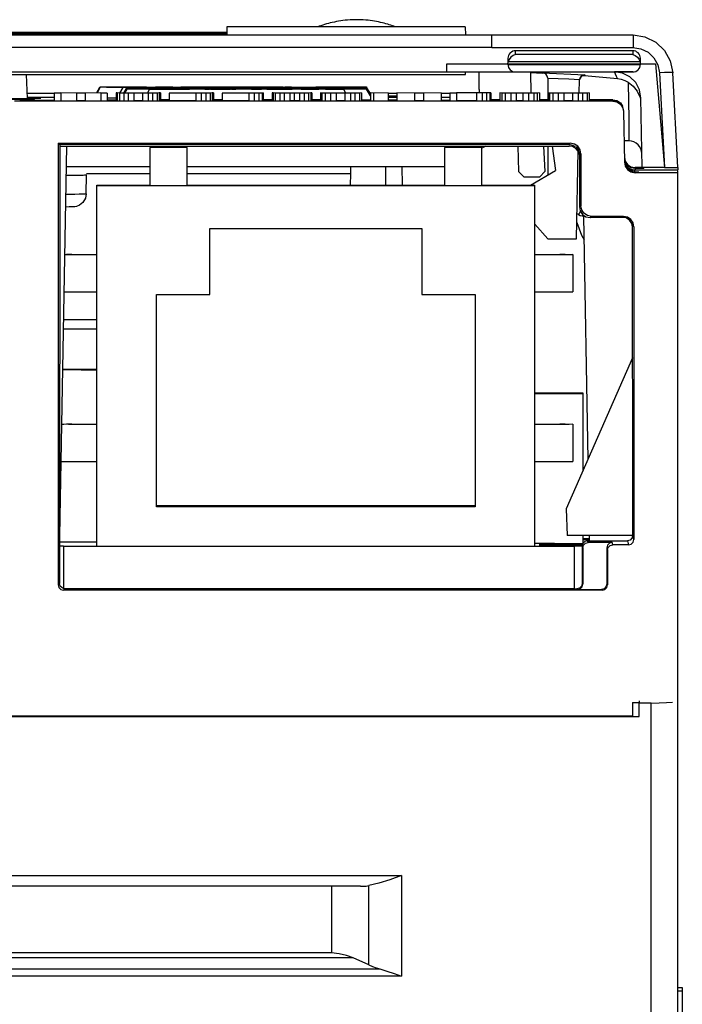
# Model space of a CAD drawing. Extents: x 0 to 420, y 0 to 297.
# Tile 7 of 27: x 210 to 222, y 69 to 88. Entities that reach past the tile are written whole.
import ezdxf

# ---------------------------------------------------------------- set-up
doc = ezdxf.new("R2010")
doc.units = 0
doc.header["$LTSCALE"] = 23.1
doc.layers.get('0').update_dxf_attribs({"linetype": 'CONTINUOUS'})

msp = doc.modelspace()

# ---------------------------------------------------------------- linework, layer by layer
at = {"color": 7, "linetype": 'CONTINUOUS'}
for p, q in [((213.633, 87.318), (194.382, 87.318)), ((208.338, 87.298), (213.633, 87.298)), ((213.635, 87.421), (213.633, 87.271)), ((218.13, 87.421), (213.635, 87.421)), ((218.13, 87.421), (218.133, 87.271)), ((189.633, 87.271), (218.633, 87.271)), ((218.633, 87.034), (218.633, 87.271)), ((218.633, 87.271), (221.292, 87.268)), ((221.292, 87.268), (221.291, 87.031)), ((218.633, 87.033), (189.633, 87.034)), ((218.633, 87.033), (221.285, 87.032)), ((219.078, 86.901), (219.079, 86.971)), ((221.286, 86.971), (219.079, 86.971)), ((221.285, 87.032), (221.441, 87.007)), ((221.286, 86.971), (221.287, 86.901)), ((218.934, 86.828), (218.933, 86.762)), ((218.935, 86.749), (218.938, 86.762)), ((218.959, 86.808), (218.938, 86.762)), ((221.427, 86.762), (218.938, 86.762)), ((218.99, 86.849), (218.959, 86.808)), ((221.287, 86.901), (219.078, 86.901)), ((221.375, 86.849), (221.407, 86.808)), ((221.407, 86.808), (221.427, 86.762)), ((221.43, 86.748), (221.427, 86.762)), ((221.433, 86.721), (221.431, 86.828)), ((188.275, 86.571), (221.287, 86.571)), ((217.782, 86.571), (217.782, 86.721)), ((217.782, 86.721), (218.933, 86.721)), ((218.133, 86.521), (218.133, 86.571)), ((218.383, 86.571), (218.388, 86.253)), ((218.383, 86.571), (218.388, 86.253)), ((218.933, 86.721), (218.933, 86.722)), ((218.933, 86.721), (218.933, 86.713)), ((218.933, 86.721), (221.432, 86.721)), ((218.933, 86.713), (221.432, 86.713)), ((219.089, 86.566), (219.078, 86.566)), ((219.36, 86.559), (219.365, 86.174)), ((219.36, 86.559), (219.586, 86.549)), ((219.586, 86.552), (219.586, 86.555)), ((221.287, 86.571), (220.941, 86.571)), ((221.432, 86.721), (221.432, 86.713)), ((221.432, 86.721), (221.712, 86.721)), ((221.712, 86.721), (221.883, 84.771)), ((221.789, 86.557), (221.883, 84.771)), ((222.133, 84.771), (222.039, 86.557)), ((189.133, 86.521), (218.133, 86.521)), ((209.851, 86.521), (209.875, 86.072)), ((219.683, 86.455), (219.683, 86.041)), ((220.276, 86.176), (220.28, 86.418)), ((220.386, 86.516), (220.387, 86.507)), ((209.87, 86.171), (210.383, 86.171)), ((210.383, 86.173), (210.383, 86.023)), ((210.508, 86.173), (210.383, 86.173)), ((210.799, 86.173), (210.508, 86.175)), ((210.508, 86.173), (210.508, 86.023)), ((210.799, 86.173), (210.799, 86.023)), ((210.966, 86.173), (210.799, 86.173)), ((211.258, 86.175), (210.966, 86.173)), ((210.966, 86.173), (210.966, 86.023)), ((211.185, 86.181), (211.244, 86.283)), ((211.248, 86.281), (211.189, 86.179)), ((211.248, 86.281), (211.248, 86.289)), ((211.258, 86.173), (211.258, 86.023)), ((211.383, 86.173), (211.258, 86.173)), ((211.27, 86.29), (211.328, 86.29)), ((211.328, 86.29), (211.418, 86.29)), ((211.472, 86.28), (211.368, 86.28)), ((211.383, 86.173), (211.383, 86.023)), ((211.418, 86.29), (211.535, 86.29)), ((211.604, 86.28), (211.472, 86.28)), ((211.535, 86.29), (211.681, 86.29)), ((211.549, 86.174), (211.549, 86.024)), ((211.57, 86.174), (211.549, 86.174)), ((211.57, 86.174), (211.57, 86.024)), ((211.612, 86.173), (211.57, 86.174)), ((215.828, 86.28), (211.604, 86.28)), ((211.612, 86.173), (211.612, 86.023)), ((211.695, 86.173), (211.612, 86.173)), ((211.618, 86.171), (211.681, 86.28)), ((211.681, 86.29), (212.02, 86.29)), ((211.694, 86.174), (211.745, 86.262)), ((211.695, 86.173), (211.695, 86.023)), ((211.778, 86.173), (211.695, 86.173)), ((211.748, 86.26), (211.708, 86.19)), ((211.745, 86.245), (211.712, 86.188)), ((211.748, 86.244), (211.715, 86.186)), ((211.748, 86.26), (211.748, 86.267)), ((211.748, 86.244), (211.748, 86.251)), ((211.77, 86.268), (211.828, 86.268)), ((211.77, 86.251), (211.828, 86.252)), ((211.778, 86.173), (211.778, 86.023)), ((211.883, 86.173), (211.778, 86.173)), ((211.828, 86.268), (211.918, 86.268)), ((211.828, 86.252), (211.918, 86.252)), ((211.833, 86.285), (211.958, 86.285)), ((211.833, 86.285), (211.853, 86.285)), ((211.853, 86.285), (211.916, 86.285)), ((211.972, 86.259), (211.868, 86.259)), ((211.972, 86.243), (211.868, 86.243)), ((211.883, 86.173), (211.883, 86.023)), ((212.049, 86.173), (211.883, 86.173)), ((211.916, 86.285), (212.02, 86.284)), ((211.918, 86.252), (212.035, 86.252)), ((211.978, 86.285), (211.958, 86.285)), ((212.104, 86.259), (211.972, 86.259)), ((212.104, 86.243), (211.972, 86.243)), ((212.033, 86.285), (211.978, 86.285)), ((212.02, 86.284), (212.291, 86.284)), ((212.124, 86.285), (212.033, 86.285)), ((212.033, 86.263), (212.033, 86.265)), ((212.033, 86.265), (212.22, 86.265)), ((212.158, 86.263), (212.033, 86.263)), ((212.035, 86.252), (212.181, 86.252)), ((212.049, 86.173), (212.049, 86.023)), ((212.153, 86.173), (212.049, 86.173)), ((215.828, 86.259), (212.104, 86.259)), ((215.834, 86.243), (212.104, 86.243)), ((212.124, 86.285), (212.291, 86.285)), ((212.145, 86.18), (212.181, 86.243)), ((212.153, 86.173), (212.153, 86.023)), ((212.237, 86.173), (212.153, 86.173)), ((212.158, 86.264), (212.158, 86.263)), ((212.158, 86.264), (212.449, 86.263)), ((212.178, 86.254), (212.181, 86.259)), ((212.183, 86.246), (212.183, 86.248)), ((212.183, 86.248), (212.308, 86.248)), ((212.533, 86.263), (212.22, 86.265)), ((212.237, 86.173), (212.237, 86.023)), ((212.32, 86.173), (212.237, 86.173)), ((212.374, 86.285), (212.291, 86.285)), ((212.291, 86.284), (212.449, 86.284)), ((212.308, 86.268), (212.849, 86.268)), ((212.308, 86.252), (213.328, 86.252)), ((212.308, 86.247), (212.933, 86.247)), ((212.362, 86.174), (212.32, 86.173)), ((212.32, 86.173), (212.32, 86.023)), ((212.362, 86.174), (212.362, 86.024)), ((212.383, 86.174), (212.362, 86.174)), ((212.437, 86.285), (212.374, 86.285)), ((212.383, 86.174), (212.383, 86.024)), ((212.478, 86.285), (212.437, 86.285)), ((212.449, 86.284), (212.562, 86.285)), ((212.478, 86.29), (212.616, 86.29)), ((212.562, 86.285), (212.478, 86.285)), ((212.845, 86.265), (212.533, 86.263)), ((212.549, 86.173), (212.549, 86.023)), ((213.049, 86.173), (212.549, 86.173)), ((212.562, 86.285), (212.603, 86.285)), ((212.603, 86.285), (212.562, 86.285)), ((212.603, 86.285), (212.603, 86.285)), ((212.616, 86.263), (212.908, 86.264)), ((212.77, 86.286), (212.77, 86.286)), ((213.103, 86.286), (212.77, 86.286)), ((212.77, 86.286), (213.562, 86.286)), ((212.845, 86.265), (213.033, 86.265)), ((212.908, 86.263), (212.908, 86.264)), ((212.933, 86.268), (213.224, 86.268)), ((212.933, 86.247), (212.933, 86.246)), ((213.033, 86.265), (213.033, 86.263)), ((213.049, 86.173), (213.049, 86.023)), ((213.153, 86.173), (213.049, 86.173)), ((213.328, 86.248), (213.099, 86.246)), ((213.103, 86.284), (213.103, 86.286)), ((213.228, 86.284), (213.103, 86.284)), ((213.153, 86.173), (213.153, 86.023)), ((213.237, 86.173), (213.153, 86.173)), ((213.199, 86.263), (213.199, 86.264)), ((213.22, 86.264), (213.199, 86.264)), ((213.199, 86.263), (213.22, 86.263)), ((213.262, 86.264), (213.22, 86.264)), ((213.22, 86.263), (213.262, 86.263)), ((213.224, 86.246), (213.308, 86.247)), ((213.228, 86.286), (213.228, 86.284)), ((213.562, 86.286), (213.228, 86.286)), ((213.237, 86.173), (213.237, 86.023)), ((213.32, 86.173), (213.237, 86.173)), ((213.324, 86.264), (213.262, 86.264)), ((213.262, 86.263), (213.328, 86.263)), ((213.724, 86.247), (213.308, 86.247)), ((213.362, 86.174), (213.32, 86.173)), ((213.32, 86.173), (213.32, 86.023)), ((213.345, 86.263), (213.324, 86.263)), ((213.328, 86.263), (213.428, 86.263)), ((213.328, 86.247), (213.703, 86.247)), ((213.387, 86.263), (213.345, 86.263)), ((213.362, 86.174), (213.362, 86.024)), ((213.383, 86.174), (213.362, 86.174)), ((213.383, 86.174), (213.383, 86.024)), ((213.428, 86.263), (213.387, 86.263)), ((213.428, 86.263), (213.516, 86.263)), ((213.516, 86.263), (213.428, 86.263)), ((213.699, 86.263), (213.516, 86.263)), ((213.533, 86.29), (213.845, 86.29)), ((213.549, 86.173), (213.549, 86.023)), ((214.049, 86.173), (213.549, 86.173)), ((213.562, 86.286), (213.562, 86.286)), ((213.783, 86.263), (213.699, 86.263)), ((213.703, 86.252), (214.287, 86.252)), ((213.933, 86.246), (213.703, 86.248)), ((213.724, 86.263), (213.803, 86.263)), ((213.724, 86.247), (213.808, 86.246)), ((213.728, 86.285), (213.728, 86.286)), ((213.749, 86.286), (213.728, 86.286)), ((213.728, 86.285), (213.749, 86.285)), ((213.803, 86.286), (213.749, 86.286)), ((213.749, 86.285), (213.783, 86.285)), ((213.783, 86.285), (213.853, 86.285)), ((213.845, 86.263), (213.783, 86.263)), ((213.853, 86.286), (213.803, 86.286)), ((213.803, 86.263), (213.887, 86.263)), ((213.887, 86.263), (213.845, 86.263)), ((213.853, 86.285), (214.062, 86.284)), ((213.874, 86.285), (213.853, 86.285)), ((213.908, 86.285), (213.874, 86.285)), ((213.908, 86.263), (213.887, 86.263)), ((213.887, 86.263), (213.97, 86.263)), ((213.97, 86.285), (213.908, 86.285)), ((213.97, 86.264), (213.908, 86.264)), ((213.933, 86.268), (214.183, 86.268)), ((214.266, 86.285), (213.97, 86.285)), ((214.012, 86.264), (213.97, 86.264)), ((213.97, 86.263), (214.012, 86.263)), ((214.033, 86.264), (214.012, 86.264)), ((214.012, 86.263), (214.033, 86.263)), ((214.033, 86.264), (214.033, 86.263)), ((214.049, 86.173), (214.049, 86.023)), ((214.153, 86.173), (214.049, 86.173)), ((214.391, 86.284), (214.062, 86.284)), ((214.099, 86.247), (214.224, 86.247)), ((214.099, 86.247), (214.12, 86.247)), ((214.12, 86.247), (214.183, 86.246)), ((214.153, 86.173), (214.153, 86.023)), ((214.237, 86.173), (214.153, 86.173)), ((214.183, 86.246), (214.287, 86.246)), ((214.199, 86.263), (214.199, 86.265)), ((214.199, 86.265), (214.324, 86.265)), ((214.245, 86.247), (214.224, 86.247)), ((214.237, 86.173), (214.237, 86.023)), ((214.299, 86.173), (214.237, 86.173)), ((214.308, 86.247), (214.245, 86.247)), ((214.37, 86.285), (214.266, 86.285)), ((214.32, 86.174), (214.299, 86.173)), ((214.299, 86.173), (214.299, 86.023)), ((214.391, 86.247), (214.308, 86.247)), ((214.32, 86.174), (214.32, 86.024)), ((214.324, 86.263), (214.699, 86.263)), ((214.416, 86.285), (214.37, 86.285)), ((214.391, 86.284), (214.499, 86.285)), ((214.391, 86.247), (214.558, 86.247)), ((214.437, 86.285), (214.416, 86.285)), ((214.437, 86.29), (214.699, 86.29)), ((214.499, 86.286), (214.437, 86.286)), ((214.487, 86.174), (214.487, 86.024)), ((214.508, 86.174), (214.487, 86.174)), ((214.541, 86.286), (214.499, 86.286)), ((214.499, 86.285), (214.541, 86.285)), ((214.508, 86.174), (214.508, 86.024)), ((214.549, 86.173), (214.508, 86.174)), ((214.562, 86.286), (214.541, 86.286)), ((214.541, 86.285), (214.562, 86.285)), ((214.549, 86.173), (214.549, 86.023)), ((214.633, 86.173), (214.549, 86.173)), ((214.641, 86.247), (214.558, 86.247)), ((214.558, 86.246), (214.662, 86.246)), ((214.562, 86.286), (214.562, 86.285)), ((214.633, 86.173), (214.633, 86.023)), ((214.716, 86.173), (214.633, 86.173)), ((214.703, 86.247), (214.641, 86.247)), ((214.662, 86.246), (214.745, 86.246)), ((214.828, 86.263), (214.699, 86.263)), ((214.745, 86.247), (214.703, 86.247)), ((214.716, 86.173), (214.716, 86.023)), ((214.82, 86.173), (214.716, 86.173)), ((214.728, 86.284), (214.728, 86.286)), ((214.728, 86.286), (214.845, 86.286)), ((214.853, 86.284), (214.728, 86.284)), ((214.745, 86.263), (214.87, 86.263)), ((214.745, 86.252), (215.911, 86.252)), ((214.745, 86.246), (214.828, 86.247)), ((214.828, 86.247), (214.745, 86.247)), ((214.82, 86.173), (214.82, 86.023)), ((215.008, 86.173), (214.82, 86.173)), ((214.887, 86.263), (214.828, 86.263)), ((214.828, 86.247), (214.87, 86.247)), ((214.87, 86.247), (214.828, 86.247)), ((214.853, 86.286), (215.228, 86.286)), ((214.853, 86.285), (214.853, 86.284)), ((214.853, 86.285), (215.324, 86.285)), ((214.87, 86.263), (214.97, 86.263)), ((214.87, 86.247), (214.87, 86.247)), ((214.908, 86.263), (214.887, 86.263)), ((214.903, 86.173), (214.903, 86.023)), ((214.97, 86.264), (214.908, 86.264)), ((215.012, 86.264), (214.97, 86.264)), ((214.97, 86.263), (215.012, 86.263)), ((215.008, 86.173), (215.008, 86.023)), ((215.091, 86.173), (215.008, 86.173)), ((215.033, 86.264), (215.012, 86.264)), ((215.012, 86.263), (215.033, 86.263)), ((215.033, 86.264), (215.033, 86.263)), ((215.037, 86.248), (215.162, 86.248)), ((215.037, 86.248), (215.37, 86.247)), ((215.091, 86.173), (215.091, 86.023)), ((215.174, 86.173), (215.091, 86.173)), ((215.433, 86.248), (215.162, 86.248)), ((215.216, 86.174), (215.174, 86.173)), ((215.174, 86.173), (215.174, 86.023)), ((215.199, 86.263), (215.199, 86.265)), ((215.199, 86.265), (215.324, 86.265)), ((215.216, 86.174), (215.216, 86.024)), ((215.237, 86.174), (215.216, 86.174)), ((215.228, 86.286), (215.312, 86.286)), ((215.237, 86.174), (215.237, 86.024)), ((215.353, 86.286), (215.312, 86.286)), ((215.324, 86.285), (215.416, 86.285)), ((215.324, 86.263), (215.949, 86.263)), ((215.374, 86.286), (215.353, 86.286)), ((215.37, 86.246), (215.37, 86.247)), ((215.374, 86.29), (215.911, 86.29)), ((215.416, 86.286), (215.374, 86.286)), ((215.403, 86.174), (215.403, 86.024)), ((215.424, 86.173), (215.403, 86.174)), ((215.416, 86.285), (215.478, 86.286)), ((215.478, 86.286), (215.416, 86.286)), ((215.424, 86.173), (215.424, 86.023)), ((215.487, 86.173), (215.424, 86.173)), ((215.703, 86.248), (215.433, 86.248)), ((215.478, 86.286), (215.499, 86.286)), ((215.499, 86.286), (215.478, 86.286)), ((215.487, 86.173), (215.487, 86.023)), ((215.591, 86.173), (215.487, 86.173)), ((215.495, 86.247), (215.828, 86.248)), ((215.495, 86.247), (215.495, 86.246)), ((215.499, 86.286), (215.499, 86.286)), ((215.591, 86.173), (215.591, 86.023)), ((215.695, 86.173), (215.591, 86.173)), ((215.695, 86.173), (215.695, 86.023)), ((215.862, 86.173), (215.695, 86.173)), ((215.703, 86.248), (215.828, 86.248)), ((215.98, 86.28), (215.828, 86.28)), ((215.98, 86.259), (215.828, 86.259)), ((215.834, 86.28), (215.839, 86.271)), ((215.949, 86.263), (215.834, 86.263)), ((215.834, 86.259), (215.837, 86.254)), ((215.834, 86.243), (215.871, 86.179)), ((215.98, 86.243), (215.834, 86.243)), ((215.862, 86.173), (215.862, 86.023)), ((215.966, 86.173), (215.862, 86.173)), ((215.911, 86.29), (216.043, 86.29)), ((215.911, 86.268), (216.043, 86.268)), ((215.911, 86.252), (216.043, 86.252)), ((215.949, 86.263), (215.949, 86.263)), ((215.966, 86.173), (215.966, 86.023)), ((216.049, 86.173), (215.966, 86.173)), ((216.097, 86.28), (215.98, 86.28)), ((216.097, 86.259), (215.98, 86.259)), ((216.097, 86.243), (215.98, 86.243)), ((216.043, 86.29), (216.147, 86.29)), ((216.043, 86.268), (216.147, 86.268)), ((216.043, 86.252), (216.147, 86.252)), ((216.049, 86.173), (216.049, 86.023)), ((216.133, 86.173), (216.049, 86.173)), ((216.187, 86.281), (216.097, 86.28)), ((216.187, 86.259), (216.097, 86.259)), ((216.187, 86.243), (216.097, 86.243)), ((216.174, 86.174), (216.133, 86.173)), ((216.133, 86.173), (216.133, 86.023)), ((216.174, 86.174), (216.174, 86.024)), ((216.245, 86.281), (216.187, 86.281)), ((216.245, 86.26), (216.187, 86.259)), ((216.245, 86.243), (216.187, 86.243)), ((216.267, 86.289), (216.267, 86.281)), ((216.341, 86.153), (216.267, 86.281)), ((216.267, 86.267), (216.267, 86.26)), ((216.341, 86.132), (216.267, 86.26)), ((216.267, 86.251), (216.267, 86.244)), ((216.341, 86.116), (216.267, 86.244)), ((216.27, 86.262), (216.341, 86.14)), ((216.341, 86.123), (216.27, 86.245)), ((216.336, 86.171), (216.271, 86.283)), ((216.331, 86.171), (216.341, 86.171)), ((216.341, 86.174), (216.341, 86.024)), ((216.403, 86.173), (216.341, 86.174)), ((216.674, 86.175), (216.403, 86.173)), ((216.403, 86.173), (216.403, 86.023)), ((216.674, 86.175), (216.674, 86.025)), ((216.674, 86.171), (216.841, 86.171)), ((216.841, 86.175), (216.841, 86.025)), ((217.174, 86.173), (216.841, 86.175)), ((217.174, 86.173), (217.174, 86.023)), ((217.341, 86.173), (217.174, 86.173)), ((217.674, 86.175), (217.341, 86.173)), ((217.341, 86.173), (217.341, 86.023)), ((217.674, 86.175), (217.674, 86.025)), ((217.674, 86.171), (217.841, 86.171)), ((217.841, 86.173), (217.841, 86.023)), ((217.966, 86.173), (217.841, 86.173)), ((218.341, 86.174), (217.966, 86.174)), ((217.966, 86.173), (217.966, 86.023)), ((218.341, 86.174), (218.341, 86.024)), ((218.445, 86.174), (218.341, 86.174)), ((218.388, 86.253), (218.388, 86.253)), ((218.445, 86.174), (218.445, 86.024)), ((218.528, 86.174), (218.445, 86.174)), ((218.528, 86.174), (218.528, 86.024)), ((218.591, 86.174), (218.528, 86.174)), ((218.591, 86.174), (218.591, 86.024)), ((218.612, 86.174), (218.591, 86.174)), ((218.612, 86.174), (218.612, 86.024)), ((218.778, 86.174), (218.778, 86.024)), ((218.82, 86.173), (218.778, 86.174)), ((218.82, 86.173), (218.82, 86.023)), ((218.883, 86.173), (218.82, 86.173)), ((218.883, 86.173), (218.883, 86.023)), ((218.987, 86.173), (218.883, 86.173)), ((218.987, 86.173), (218.987, 86.023)), ((219.091, 86.173), (218.987, 86.173)), ((219.091, 86.173), (219.091, 86.023)), ((219.216, 86.173), (219.091, 86.173)), ((219.216, 86.173), (219.216, 86.023)), ((219.32, 86.173), (219.216, 86.173)), ((219.32, 86.173), (219.32, 86.023)), ((219.424, 86.173), (219.32, 86.173)), ((219.424, 86.173), (219.424, 86.023)), ((219.487, 86.173), (219.424, 86.173)), ((219.528, 86.174), (219.487, 86.173)), ((219.487, 86.173), (219.487, 86.023)), ((219.528, 86.174), (219.528, 86.024)), ((219.695, 86.174), (219.695, 86.024)), ((219.716, 86.173), (219.695, 86.174)), ((219.716, 86.173), (219.716, 86.023)), ((219.778, 86.173), (219.716, 86.173)), ((219.778, 86.173), (219.778, 86.023)), ((219.883, 86.173), (219.778, 86.173)), ((219.883, 86.173), (219.883, 86.023)), ((219.987, 86.173), (219.883, 86.173)), ((219.987, 86.173), (219.987, 86.023)), ((220.153, 86.173), (219.987, 86.173)), ((220.153, 86.173), (220.153, 86.023)), ((220.258, 86.173), (220.153, 86.173)), ((220.258, 86.173), (220.258, 86.023)), ((220.341, 86.173), (220.258, 86.173)), ((220.341, 86.173), (220.341, 86.023)), ((220.424, 86.173), (220.341, 86.173)), ((220.466, 86.174), (220.424, 86.173)), ((220.424, 86.173), (220.424, 86.023)), ((220.466, 86.174), (220.466, 86.024)), ((209.405, 86.07), (209.805, 86.072)), ((220.912, 86.021), (209.633, 86.021)), ((209.874, 86.097), (210.383, 86.097)), ((209.876, 86.079), (209.874, 86.079)), ((209.876, 86.098), (210.383, 86.098)), ((209.876, 86.038), (209.876, 86.053)), ((210.008, 86.054), (209.982, 86.054)), ((210.008, 86.038), (210.008, 86.054)), ((210.508, 86.025), (210.799, 86.023)), ((210.966, 86.023), (210.799, 86.023)), ((210.966, 86.023), (211.258, 86.025)), ((211.383, 86.08), (211.549, 86.08)), ((211.549, 86.037), (211.383, 86.037)), ((211.549, 86.037), (211.383, 86.037)), ((211.549, 86.024), (211.57, 86.024)), ((211.612, 86.023), (211.695, 86.023)), ((211.695, 86.023), (211.778, 86.023)), ((211.778, 86.023), (211.883, 86.023)), ((212.049, 86.023), (211.883, 86.023)), ((212.049, 86.023), (212.153, 86.023)), ((212.153, 86.023), (212.237, 86.023)), ((212.237, 86.023), (212.32, 86.023)), ((212.362, 86.024), (212.383, 86.024)), ((212.549, 86.043), (212.383, 86.043)), ((212.549, 86.037), (212.383, 86.037)), ((212.549, 86.037), (212.383, 86.037)), ((213.049, 86.023), (212.549, 86.023)), ((213.549, 86.043), (213.383, 86.043)), ((213.549, 86.037), (213.383, 86.037)), ((213.549, 86.037), (213.383, 86.037)), ((214.049, 86.023), (213.549, 86.023)), ((214.487, 86.043), (214.32, 86.043)), ((214.487, 86.037), (214.32, 86.037)), ((214.487, 86.037), (214.32, 86.037)), ((214.487, 86.024), (214.508, 86.024)), ((214.549, 86.023), (214.633, 86.023)), ((214.633, 86.023), (214.716, 86.023)), ((214.716, 86.023), (214.82, 86.023)), ((215.008, 86.023), (214.82, 86.023)), ((215.008, 86.023), (215.091, 86.023)), ((215.091, 86.023), (215.174, 86.023)), ((215.216, 86.024), (215.237, 86.024)), ((215.403, 86.043), (215.237, 86.043)), ((215.403, 86.037), (215.237, 86.037)), ((215.403, 86.037), (215.237, 86.037)), ((215.403, 86.024), (215.424, 86.023)), ((215.487, 86.023), (215.591, 86.023)), ((215.591, 86.023), (215.695, 86.023)), ((215.862, 86.023), (215.695, 86.023)), ((215.862, 86.023), (215.966, 86.023)), ((215.966, 86.023), (216.049, 86.023)), ((216.133, 86.023), (216.174, 86.024)), ((216.174, 86.043), (216.214, 86.043)), ((216.341, 86.037), (216.174, 86.037)), ((216.341, 86.037), (216.174, 86.037)), ((216.214, 86.043), (216.341, 86.043)), ((216.341, 86.024), (216.403, 86.023)), ((216.403, 86.023), (216.674, 86.025)), ((216.674, 86.118), (216.736, 86.118)), ((216.674, 86.098), (216.841, 86.098)), ((216.674, 86.097), (216.841, 86.097)), ((216.841, 86.037), (216.674, 86.037)), ((216.841, 86.037), (216.674, 86.037)), ((216.736, 86.118), (216.841, 86.118)), ((216.841, 86.025), (217.174, 86.023)), ((217.341, 86.023), (217.174, 86.023)), ((217.341, 86.023), (217.674, 86.025)), ((217.674, 86.097), (217.841, 86.097)), ((217.674, 86.037), (217.831, 86.037)), ((218.341, 86.024), (217.966, 86.024)), ((218.341, 86.024), (218.445, 86.024)), ((218.445, 86.024), (218.528, 86.024)), ((218.591, 86.024), (218.612, 86.024)), ((218.669, 86.048), (218.612, 86.048)), ((218.778, 86.048), (218.669, 86.048)), ((219.216, 86.023), (219.091, 86.023)), ((219.683, 86.046), (219.528, 86.046)), ((219.528, 86.041), (219.695, 86.041)), ((219.528, 86.032), (219.695, 86.032)), ((219.695, 86.024), (219.716, 86.023)), ((219.778, 86.023), (219.883, 86.023)), ((219.883, 86.023), (219.987, 86.023)), ((220.153, 86.023), (219.987, 86.023)), ((220.153, 86.023), (220.258, 86.023)), ((220.258, 86.023), (220.341, 86.023)), ((220.424, 86.023), (220.466, 86.024)), ((220.912, 86.046), (220.466, 86.046)), ((220.466, 86.041), (220.912, 86.041)), ((220.466, 86.032), (220.912, 86.032)), ((220.912, 86.021), (220.912, 86.026)), ((221.053, 85.988), (221.096, 85.925)), ((221.464, 84.771), (221.441, 86.079)), ((221.112, 85.825), (221.129, 84.868)), ((221.21, 85.271), (221.122, 85.271)), ((210.483, 85.201), (210.455, 85.227)), ((210.455, 85.227), (220.109, 85.227)), ((210.456, 85.227), (210.456, 76.898)), ((220.083, 85.204), (210.483, 85.201)), ((210.485, 85.201), (210.483, 76.924)), ((210.611, 85.174), (210.483, 77.824)), ((210.484, 85.174), (220.086, 85.174)), ((212.185, 85.146), (212.185, 84.421)), ((212.885, 85.146), (212.185, 85.146)), ((212.885, 84.421), (212.885, 85.146)), ((217.74, 85.146), (217.74, 84.421)), ((218.44, 85.146), (217.74, 85.146)), ((218.515, 85.174), (218.44, 85.131)), ((218.44, 84.421), (218.44, 85.146)), ((219.122, 85.174), (219.131, 84.691)), ((219.602, 85.174), (219.627, 84.691)), ((219.683, 85.174), (219.683, 84.625)), ((219.77, 85.174), (219.833, 84.712)), ((220.109, 85.227), (220.083, 85.204)), ((220.198, 85.167), (220.086, 85.174)), ((220.153, 85.162), (220.086, 85.174)), ((220.213, 85.128), (220.153, 85.162)), ((220.177, 85.18), (220.198, 85.167)), ((220.258, 85.076), (220.213, 85.128)), ((220.228, 83.421), (220.257, 85.081)), ((220.235, 85.165), (220.283, 85.011)), ((220.283, 85.011), (220.258, 85.076)), ((220.283, 85.008), (220.309, 85.027)), ((220.283, 85.008), (220.283, 84.978)), ((220.285, 84.978), (220.283, 84.024)), ((220.309, 85.027), (220.309, 84.047)), ((221.129, 84.964), (221.146, 84.888)), ((221.146, 84.869), (221.143, 84.882)), ((221.146, 84.888), (221.189, 84.825)), ((221.189, 84.806), (221.146, 84.869)), ((210.604, 84.787), (212.185, 84.787)), ((212.885, 84.787), (217.74, 84.787)), ((215.972, 84.65), (215.975, 84.787)), ((216.623, 84.787), (216.627, 84.437)), ((216.944, 84.437), (216.939, 84.787)), ((219.233, 84.591), (219.131, 84.691)), ((219.357, 84.437), (219.833, 84.712)), ((219.627, 84.691), (219.533, 84.591)), ((221.148, 84.838), (221.162, 84.813)), ((221.162, 84.813), (221.18, 84.789)), ((221.229, 84.718), (221.177, 84.761)), ((221.189, 84.825), (221.253, 84.782)), ((221.253, 84.763), (221.189, 84.806)), ((221.228, 84.75), (221.258, 84.736)), ((221.291, 84.693), (221.229, 84.718)), ((221.4, 84.716), (221.231, 84.717)), ((221.253, 84.782), (221.329, 84.767)), ((221.329, 84.748), (221.253, 84.763)), ((221.258, 84.736), (221.291, 84.727)), ((221.291, 84.727), (221.329, 84.723)), ((221.329, 84.691), (221.31, 84.691)), ((221.464, 84.767), (221.329, 84.767)), ((221.329, 84.748), (221.329, 84.723)), ((221.494, 84.748), (221.329, 84.748)), ((221.329, 84.723), (221.562, 84.724)), ((221.383, 84.769), (221.464, 84.768)), ((221.736, 84.716), (221.4, 84.716)), ((221.883, 84.771), (221.464, 84.771)), ((221.494, 84.748), (221.494, 84.767)), ((221.562, 84.724), (221.883, 84.724)), ((222.133, 84.715), (221.736, 84.716)), ((221.883, 84.771), (222.133, 84.771)), ((221.883, 84.724), (222.133, 84.725)), ((222.133, 84.767), (222.133, 84.725)), ((222.133, 57.211), (222.133, 84.715)), ((210.601, 84.625), (210.737, 84.625)), ((210.737, 84.625), (210.828, 84.626)), ((210.987, 84.271), (210.993, 84.629)), ((212.185, 84.65), (210.993, 84.65)), ((215.972, 84.65), (212.885, 84.65)), ((215.968, 84.437), (215.972, 84.65)), ((219.233, 84.591), (219.533, 84.591)), ((221.402, 84.682), (221.329, 84.682)), ((221.329, 84.676), (221.329, 84.671)), ((222.133, 84.671), (221.329, 84.671)), ((221.402, 84.682), (221.402, 84.676)), ((211.185, 77.621), (211.185, 84.437)), ((211.185, 84.437), (212.185, 84.437)), ((219.44, 84.421), (211.185, 84.421)), ((212.885, 84.437), (217.74, 84.437)), ((218.44, 84.437), (219.44, 84.437)), ((219.44, 77.621), (219.44, 84.437)), ((210.595, 84.267), (210.667, 84.267)), ((210.667, 84.267), (210.768, 84.268)), ((210.768, 84.268), (210.851, 84.269)), ((210.699, 84.024), (210.663, 84.024)), ((210.722, 84.025), (210.699, 84.024)), ((220.309, 84.047), (220.283, 84.024)), ((220.262, 83.885), (220.297, 83.866)), ((220.262, 83.885), (220.263, 83.884)), ((220.263, 83.884), (220.262, 83.884)), ((220.275, 83.892), (220.263, 83.884)), ((220.361, 83.848), (220.441, 79.259)), ((220.388, 83.851), (220.373, 83.851)), ((220.484, 83.824), (220.509, 83.847)), ((221.197, 83.824), (220.484, 83.824)), ((221.109, 83.847), (220.509, 83.847)), ((221.226, 83.775), (221.162, 83.817)), ((213.313, 82.371), (213.313, 83.621)), ((213.313, 83.621), (217.313, 83.621)), ((217.313, 83.621), (217.313, 82.371)), ((219.683, 83.421), (219.44, 83.698)), ((220.233, 83.729), (220.321, 83.492)), ((221.285, 77.828), (221.283, 83.74)), ((221.309, 83.647), (221.309, 77.753)), ((219.683, 83.421), (220.228, 83.421)), ((220.321, 83.492), (220.368, 83.407)), ((219.91, 83.124), (219.91, 83.128)), ((219.91, 83.128), (220.06, 83.128)), ((220.16, 83.126), (220.16, 82.426)), ((212.313, 78.371), (212.313, 82.371)), ((212.313, 82.371), (213.313, 82.371)), ((217.313, 82.371), (218.313, 82.371)), ((218.313, 82.371), (218.313, 78.371)), ((211.185, 81.72), (210.551, 81.72)), ((211.185, 81.897), (210.554, 81.897)), ((221.284, 81.181), (220.034, 78.332)), ((211.185, 80.95), (210.537, 80.95)), ((210.538, 80.963), (211.185, 80.963)), ((219.44, 80.521), (220.345, 80.521)), ((220.345, 80.503), (219.44, 80.503)), ((220.345, 80.521), (220.345, 79.04)), ((210.52, 79.927), (210.565, 79.928)), ((219.91, 79.924), (219.91, 79.928)), ((220.16, 79.926), (220.16, 79.226)), ((218.313, 78.385), (212.313, 78.385)), ((218.313, 78.371), (212.313, 78.371)), ((220.034, 78.332), (220.052, 77.828)), ((221.283, 77.828), (220.052, 77.828)), ((220.345, 77.828), (220.345, 77.678)), ((220.466, 77.828), (220.467, 77.728)), ((221.285, 77.957), (221.283, 77.827)), ((221.309, 77.753), (221.285, 77.828)), ((211.185, 77.7), (210.483, 77.7)), ((219.533, 77.678), (219.44, 77.678)), ((219.533, 77.661), (219.533, 77.677)), ((219.533, 77.661), (219.552, 77.661)), ((219.533, 77.638), (219.533, 77.652)), ((219.809, 77.677), (220.348, 77.677)), ((219.809, 77.653), (220.335, 77.653)), ((219.933, 77.677), (219.933, 77.66)), ((220.335, 77.628), (220.335, 76.921)), ((220.335, 77.628), (220.346, 77.594)), ((220.345, 77.764), (220.412, 77.764)), ((220.413, 77.763), (220.345, 77.763)), ((220.345, 77.761), (220.412, 77.761)), ((220.413, 77.76), (220.345, 77.76)), ((220.345, 77.758), (220.412, 77.758)), ((220.413, 77.757), (220.345, 77.757)), ((220.345, 77.755), (220.412, 77.755)), ((220.413, 77.754), (220.345, 77.754)), ((220.345, 77.752), (220.412, 77.752)), ((220.413, 77.751), (220.345, 77.751)), ((220.345, 77.701), (220.372, 77.701)), ((220.461, 77.764), (220.413, 77.763)), ((220.461, 77.761), (220.413, 77.76)), ((220.461, 77.757), (220.413, 77.757)), ((220.461, 77.754), (220.413, 77.754)), ((220.461, 77.751), (220.413, 77.751)), ((220.446, 77.694), (220.435, 77.728)), ((220.435, 77.728), (221.185, 77.728)), ((220.896, 77.694), (220.446, 77.694)), ((220.467, 77.764), (220.461, 77.764)), ((220.467, 77.761), (220.461, 77.761)), ((220.467, 77.758), (220.461, 77.757)), ((220.467, 77.755), (220.461, 77.754)), ((220.467, 77.752), (220.461, 77.751)), ((220.909, 77.653), (220.896, 77.694)), ((221.209, 77.653), (220.909, 77.653)), ((221.185, 77.728), (221.209, 77.653)), ((210.558, 77.621), (210.558, 76.821)), ((220.183, 77.621), (210.558, 77.621)), ((220.183, 77.621), (220.183, 76.821)), ((220.346, 77.594), (220.346, 76.909)), ((220.796, 77.594), (220.796, 76.909)), ((220.796, 77.594), (220.809, 77.553)), ((220.809, 77.553), (220.809, 76.895)), ((210.483, 76.924), (210.456, 76.895)), ((220.335, 76.921), (220.322, 76.871)), ((220.346, 76.909), (220.335, 76.921)), ((220.809, 76.895), (220.796, 76.909)), ((210.558, 76.831), (210.532, 76.838)), ((210.556, 76.795), (210.57, 76.81)), ((220.709, 76.795), (210.556, 76.795)), ((220.183, 76.821), (210.558, 76.821)), ((220.285, 76.835), (220.235, 76.821)), ((220.246, 76.809), (220.235, 76.821)), ((220.246, 76.809), (220.696, 76.809)), ((220.322, 76.871), (220.285, 76.835)), ((220.696, 76.809), (220.709, 76.795)), ((221.283, 74.678), (221.283, 74.421)), ((221.283, 74.678), (221.408, 74.678)), ((221.405, 74.411), (221.405, 74.668)), ((221.633, 74.668), (221.405, 74.668)), ((221.408, 74.709), (221.408, 74.668)), ((221.633, 57.46), (221.633, 74.668)), ((221.925, 74.677), (222.037, 74.687)), ((186.862, 74.411), (221.405, 74.411)), ((221.283, 74.421), (186.983, 74.421)), ((187.686, 71.416), (216.929, 71.416)), ((216.929, 71.416), (216.929, 69.514)), ((216.152, 71.211), (188.463, 71.211)), ((215.608, 71.211), (215.608, 69.956)), ((216.314, 69.728), (216.314, 71.224)), ((216.017, 69.862), (188.598, 69.862)), ((205.272, 69.961), (215.608, 69.961)), ((205.32, 69.962), (215.608, 69.962)), ((216.314, 69.728), (216.017, 69.862)), ((188.094, 69.652), (216.521, 69.652)), ((216.929, 69.514), (187.686, 69.514)), ((222.133, 69.3), (222.22, 69.3)), ((222.22, 69.3), (222.22, 59.989)), ((222.133, 69.24), (222.22, 69.24))]:
    msp.add_line(p, q, dxfattribs=at)
for points in [[(216.82, 87.421), (216.812, 87.424), (216.785, 87.433), (216.756, 87.443), (216.727, 87.453), (216.698, 87.462), (216.667, 87.471), (216.635, 87.48), (216.602, 87.489), (216.568, 87.498), (216.533, 87.506), (216.497, 87.514), (216.459, 87.521), (216.42, 87.528), (216.381, 87.534), (216.34, 87.54), (216.297, 87.545), (216.253, 87.549), (216.207, 87.553), (216.159, 87.555), (216.109, 87.556), (216.058, 87.556), (216.007, 87.555), (215.959, 87.553), (215.912, 87.549), (215.867, 87.545), (215.824, 87.54), (215.782, 87.534), (215.741, 87.528), (215.701, 87.52), (215.662, 87.512), (215.624, 87.504), (215.586, 87.495), (215.549, 87.485), (215.513, 87.476), (215.477, 87.465), (215.443, 87.454), (215.409, 87.443), (215.376, 87.432), (215.345, 87.421)], [(221.292, 87.268), (221.516, 87.233), (221.719, 87.133), (221.883, 86.977), (221.993, 86.779), (222.039, 86.557)], [(221.441, 87.007), (221.576, 86.941), (221.685, 86.837), (221.759, 86.705), (221.789, 86.557)], [(218.933, 86.722), (218.933, 86.735), (218.935, 86.749)], [(219.078, 86.901), (219.031, 86.881), (218.99, 86.849)], [(221.287, 86.901), (221.334, 86.881), (221.375, 86.849)], [(221.433, 86.722), (221.432, 86.735), (221.43, 86.748)], [(219.683, 86.455), (219.675, 86.493), (219.654, 86.524), (219.624, 86.546), (219.586, 86.555)], [(219.586, 86.555), (219.852, 86.544), (220.119, 86.532), (220.386, 86.516)], [(220.996, 86.446), (220.978, 86.488), (220.96, 86.529), (220.941, 86.571)], [(221.233, 86.477), (221.095, 86.547), (220.941, 86.571)], [(222.039, 86.557), (222.02, 86.561), (221.968, 86.562), (221.887, 86.561), (221.789, 86.557)], [(219.683, 86.455), (219.882, 86.448), (220.081, 86.439), (220.281, 86.428)], [(220.387, 86.507), (220.349, 86.503), (220.316, 86.485), (220.292, 86.456), (220.28, 86.42)], [(220.28, 86.418), (220.28, 86.421), (220.28, 86.424), (220.281, 86.428)], [(220.386, 86.516), (220.348, 86.511), (220.316, 86.493), (220.292, 86.464), (220.281, 86.428)], [(220.354, 86.503), (220.449, 86.497), (220.996, 86.446)], [(220.996, 86.446), (221.069, 86.432), (221.138, 86.409), (221.201, 86.377)], [(221.201, 86.377), (221.206, 86.006), (221.21, 85.697), (221.212, 85.464), (221.212, 85.32), (221.21, 85.271)], [(221.201, 86.377), (221.293, 86.305), (221.37, 86.208), (221.423, 86.09), (221.425, 86.077)], [(221.441, 86.079), (221.414, 86.232), (221.343, 86.369), (221.233, 86.477)], [(211.248, 86.289), (211.254, 86.29), (211.27, 86.29)], [(211.368, 86.28), (211.294, 86.281), (211.27, 86.281), (211.254, 86.281), (211.248, 86.281)], [(211.748, 86.267), (211.754, 86.267), (211.77, 86.268)], [(211.868, 86.259), (211.794, 86.26), (211.77, 86.26), (211.754, 86.26), (211.748, 86.26)], [(211.748, 86.251), (211.754, 86.251), (211.77, 86.251)], [(211.868, 86.243), (211.794, 86.243), (211.77, 86.243), (211.754, 86.243), (211.748, 86.244)], [(211.918, 86.268), (212.035, 86.268), (212.104, 86.268)], [(216.147, 86.29), (216.221, 86.29), (216.245, 86.29), (216.261, 86.29), (216.267, 86.289)], [(216.147, 86.268), (216.221, 86.268), (216.245, 86.268), (216.261, 86.267), (216.267, 86.267)], [(216.147, 86.252), (216.221, 86.251), (216.245, 86.251), (216.261, 86.251), (216.267, 86.251)], [(216.267, 86.281), (216.261, 86.281), (216.245, 86.281)], [(216.267, 86.26), (216.261, 86.26), (216.245, 86.26)], [(216.267, 86.244), (216.261, 86.243), (216.245, 86.243)], [(209.567, 86.055), (209.732, 86.054), (209.839, 86.054), (209.876, 86.053)], [(209.805, 86.072), (210.05, 86.074), (210.133, 86.076)], [(209.982, 86.054), (209.907, 86.054), (209.876, 86.055)], [(209.876, 86.038), (209.912, 86.038), (210.019, 86.037), (210.184, 86.037), (210.383, 86.037)], [(220.912, 86.046), (220.989, 86.03), (221.053, 85.988)], [(221.053, 85.983), (220.989, 86.025), (220.912, 86.041)], [(220.912, 86.032), (220.989, 86.017), (221.053, 85.975), (221.096, 85.912), (221.112, 85.836)], [(220.912, 86.021), (220.989, 86.006), (221.053, 85.964), (221.096, 85.901), (221.112, 85.825)], [(220.083, 85.204), (220.107, 85.202), (220.132, 85.198), (220.155, 85.19), (220.177, 85.18)], [(220.309, 85.027), (220.293, 85.104), (220.25, 85.168), (220.186, 85.211), (220.109, 85.227)], [(220.225, 85.153), (220.219, 85.15), (220.23, 85.138), (220.242, 85.124), (220.253, 85.108), (220.264, 85.088), (220.273, 85.065), (220.28, 85.039), (220.282, 85.012)], [(221.129, 84.868), (221.146, 84.792), (221.189, 84.728), (221.253, 84.686), (221.329, 84.671)], [(221.131, 84.868), (221.146, 84.803), (221.189, 84.74), (221.253, 84.697), (221.329, 84.682)], [(221.18, 84.789), (221.202, 84.768), (221.228, 84.75)], [(210.828, 84.626), (210.865, 84.626), (210.899, 84.627), (210.927, 84.627), (210.95, 84.628), (210.968, 84.628), (210.981, 84.628), (210.99, 84.629), (210.993, 84.629), (210.993, 84.629)], [(210.987, 84.271), (210.971, 84.189), (210.922, 84.108), (210.856, 84.056), (210.802, 84.034), (210.769, 84.028), (210.754, 84.026), (210.745, 84.025), (210.738, 84.025), (210.731, 84.025), (210.722, 84.025)], [(210.851, 84.269), (210.885, 84.269), (210.914, 84.269), (210.939, 84.27), (210.958, 84.27), (210.972, 84.27), (210.982, 84.271), (210.986, 84.271), (210.987, 84.271)], [(210.663, 84.024), (210.61, 84.023), (210.591, 84.023)], [(220.296, 83.956), (220.295, 83.937), (220.275, 83.892)], [(220.283, 84.024), (220.297, 83.949), (220.34, 83.884), (220.405, 83.84), (220.484, 83.824)], [(220.509, 83.847), (220.432, 83.863), (220.367, 83.906), (220.324, 83.97), (220.309, 84.047)], [(220.236, 83.896), (220.25, 83.892), (220.263, 83.884)], [(220.297, 83.866), (220.334, 83.855), (220.373, 83.851)], [(221.309, 83.647), (221.293, 83.724), (221.25, 83.789), (221.186, 83.832), (221.109, 83.847)], [(221.283, 83.649), (221.27, 83.712), (221.226, 83.775)], [(211.185, 83.121), (210.875, 83.122), (210.649, 83.123), (210.575, 83.124)], [(210.715, 83.128), (210.637, 83.127), (210.612, 83.126)], [(220.16, 83.126), (220.154, 83.125), (220.086, 83.124), (219.943, 83.123), (219.726, 83.122), (219.44, 83.121)], [(220.014, 83.126), (219.988, 83.127), (219.91, 83.128)], [(220.06, 83.128), (220.145, 83.127), (220.16, 83.126)], [(210.563, 82.424), (210.649, 82.423), (210.875, 82.422), (211.185, 82.421)], [(219.44, 82.421), (219.726, 82.422), (219.943, 82.423), (220.086, 82.424), (220.154, 82.425), (220.16, 82.426)], [(210.888, 80.959), (210.9, 80.959), (210.936, 80.959), (210.991, 80.959), (211.06, 80.959), (211.185, 80.959)], [(210.888, 80.954), (210.9, 80.954), (210.936, 80.954), (210.991, 80.954), (211.06, 80.954), (211.185, 80.954)], [(211.185, 79.921), (210.875, 79.922), (210.649, 79.923), (210.52, 79.925)], [(210.715, 79.928), (210.637, 79.927), (210.612, 79.926)], [(220.16, 79.926), (220.154, 79.926), (220.086, 79.924), (219.943, 79.923), (219.726, 79.922), (219.44, 79.921)], [(220.014, 79.926), (219.988, 79.927), (219.91, 79.928)], [(210.507, 79.225), (210.511, 79.225), (210.649, 79.223), (210.875, 79.222), (211.185, 79.221)], [(219.44, 79.221), (219.726, 79.222), (219.943, 79.223), (220.086, 79.224), (220.154, 79.226), (220.16, 79.226)], [(221.284, 77.825), (221.271, 77.778), (221.235, 77.741), (221.185, 77.728)], [(219.809, 77.677), (219.697, 77.677), (219.609, 77.677), (219.552, 77.677), (219.533, 77.677)], [(219.809, 77.653), (219.697, 77.653), (219.609, 77.652), (219.552, 77.652), (219.533, 77.652)], [(219.533, 77.638), (219.552, 77.638), (219.609, 77.638), (219.697, 77.638), (219.809, 77.638), (220.335, 77.638)], [(219.552, 77.661), (219.609, 77.661), (219.697, 77.66), (219.809, 77.66), (220.335, 77.66)], [(220.435, 77.728), (220.385, 77.714), (220.348, 77.678), (220.335, 77.628)], [(220.346, 77.594), (220.359, 77.644), (220.395, 77.681), (220.446, 77.694)], [(220.412, 77.764), (220.46, 77.764), (220.467, 77.764)], [(220.412, 77.761), (220.46, 77.761), (220.467, 77.761)], [(220.412, 77.758), (220.46, 77.758), (220.467, 77.758)], [(220.412, 77.755), (220.46, 77.755), (220.467, 77.755)], [(220.412, 77.752), (220.46, 77.752), (220.467, 77.752)], [(220.896, 77.694), (220.845, 77.681), (220.809, 77.644), (220.796, 77.594)], [(220.809, 77.553), (220.822, 77.603), (220.858, 77.64), (220.909, 77.653)], [(221.209, 77.653), (221.259, 77.667), (221.295, 77.703), (221.309, 77.753)], [(210.558, 77.625), (210.538, 77.625), (210.483, 77.625)], [(220.335, 77.624), (220.259, 77.624), (220.202, 77.624), (220.183, 77.623)], [(210.456, 76.898), (210.47, 76.845), (210.506, 76.808), (210.556, 76.795)], [(210.532, 76.838), (210.496, 76.874), (210.483, 76.924)], [(220.246, 76.809), (220.296, 76.823), (220.332, 76.859), (220.346, 76.909)], [(220.796, 76.909), (220.782, 76.859), (220.746, 76.823), (220.696, 76.809)], [(220.709, 76.795), (220.759, 76.808), (220.795, 76.845), (220.809, 76.895)], [(220.183, 76.823), (220.202, 76.824), (220.245, 76.824)], [(221.633, 74.668), (221.785, 74.67), (221.925, 74.677)], [(216.929, 71.416), (216.705, 71.335), (216.499, 71.268), (216.314, 71.224)], [(216.152, 71.211), (216.207, 71.212), (216.261, 71.217), (216.314, 71.224)], [(216.017, 69.862), (215.891, 69.908), (215.754, 69.939), (215.608, 69.956)], [(216.314, 69.728), (216.382, 69.699), (216.451, 69.674), (216.521, 69.652)], [(216.521, 69.652), (216.652, 69.612), (216.787, 69.565), (216.929, 69.514)]]:
    msp.add_lwpolyline(points, dxfattribs=at)
for centre, radius, start, end in [((219.079, 86.826), 0.145, 90.0001, 179.0012), ((221.286, 86.826), 0.145, 0.9995, 90.0004), ((219.078, 86.716), 0.145, 181, 270), ((221.287, 86.716), 0.145, 270, 359), ((219.388, 86.271), 1, 180.9976, 185.2884), ((221.21, 85.021), 0.25, 1.0277, 90)]:
    msp.add_arc(centre, radius, start, end, dxfattribs=at)

doc.saveas('drawing.dxf')
